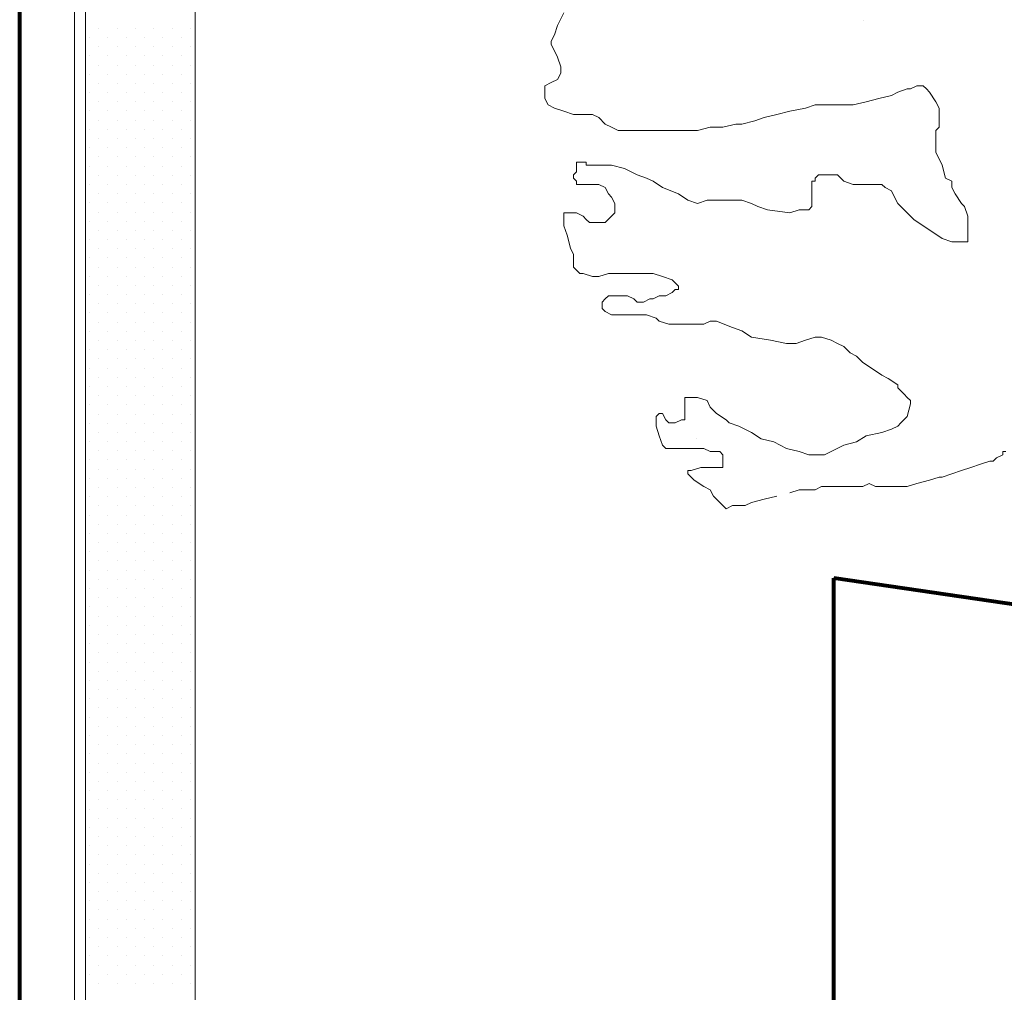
# Model space of a CAD drawing. Header units: millimetres. Extents: x -90830 to 24172, y -102460 to 73669.
# Tile 184 of 198: x 176 to 1973, y 65536 to 67310. Entities that reach past the tile are written whole.
import ezdxf

# ---------------------------------------------------------------- set-up
doc = ezdxf.new("R2010")
doc.units = ezdxf.units.MM
doc.layers.add('Algemeen01', color=253, linetype='Continuous', lineweight=80)
doc.layers.add('Standard', color=253, linetype='Continuous', lineweight=9)

msp = doc.modelspace()

# ---------------------------------------------------------------- linework, layer by layer
at = {"layer": 'Algemeen01'}
for p, q in [((176.5, 62897.1), (176.5, 68328.2)), ((1661.5, 60584.8), (1661.5, 66291.2)), ((17626.5, 63949.8), (1661.5, 66291.2))]:
    msp.add_line(p, q, dxfattribs=at)
at = {"layer": 'Standard'}
for p, q in [((176.5, 68328.2), (176.5, 59044.8)), ((276.5, 60584.8), (276.5, 68313.5)), ((296.5, 68310.6), (296.5, 62897.1)), ((496.5, 62897.1), (496.5, 68281.3)), ((1169.3, 67322.4), (1157.8, 67299.3)), ((1716, 67308.6), (1716, 67308.6)), ((320.6, 67294), (320.6, 67294)), ((320.6, 67294), (320.6, 67294)), ((354.2, 67294), (354.2, 67294)), ((387.5, 67294), (387.5, 67294)), ((421.1, 67294), (421.1, 67294)), ((454.7, 67294), (454.7, 67294)), ((488, 67294), (488, 67294)), ((1157.8, 67299.3), (1151.9, 67281.8)), ((303.9, 67277.1), (303.9, 67277.1)), ((337.3, 67277.3), (337.3, 67277.3)), ((370.9, 67277.3), (370.9, 67277.3)), ((404.4, 67277.3), (404.4, 67277.3)), ((437.8, 67277.3), (437.8, 67277.3)), ((471.4, 67277.3), (471.4, 67277.3)), ((1151.9, 67281.8), (1146.1, 67270.3)), ((1146.1, 67270.3), (1146.1, 67264.5)), ((320.6, 67260.4), (320.6, 67260.4)), ((354.2, 67260.4), (354.2, 67260.4)), ((387.5, 67260.4), (387.5, 67260.4)), ((421.1, 67260.4), (421.1, 67260.4)), ((454.7, 67260.4), (454.7, 67260.4)), ((488, 67260.4), (488, 67260.4)), ((1146.1, 67264.5), (1151.9, 67252.8)), ((1151.9, 67252.8), (1157.8, 67241.2)), ((303.9, 67243.7), (303.9, 67243.7)), ((337.5, 67243.7), (337.5, 67243.7)), ((370.9, 67243.7), (370.9, 67243.7)), ((404.4, 67243.7), (404.4, 67243.7)), ((437.8, 67243.7), (437.8, 67243.7)), ((471.4, 67243.7), (471.4, 67243.7)), ((1157.8, 67241.2), (1163.6, 67223.9)), ((320.6, 67227), (320.6, 67227)), ((354.2, 67227), (354.2, 67227)), ((387.5, 67227), (387.5, 67227)), ((421.1, 67227), (421.1, 67227)), ((454.7, 67227), (454.7, 67227)), ((488, 67227), (488, 67227)), ((1163.6, 67223.9), (1163.6, 67218.1)), ((1163.6, 67218.1), (1163.6, 67212.3)), ((303.9, 67210.2), (303.9, 67210.2)), ((337.5, 67210.2), (337.5, 67210.2)), ((370.9, 67210.2), (370.9, 67210.2)), ((404.4, 67210.2), (404.4, 67210.2)), ((437.8, 67210.2), (437.8, 67210.2)), ((471.4, 67210.2), (471.4, 67210.2)), ((1146.1, 67194.8), (1134.5, 67189.1)), ((1157.8, 67200.6), (1146.1, 67194.8)), ((1163.6, 67212.3), (1157.8, 67200.6)), ((303.7, 67176.8), (303.7, 67176.8)), ((320.6, 67193.5), (320.6, 67193.5)), ((337.3, 67176.8), (337.3, 67176.8)), ((354.2, 67193.5), (354.2, 67193.5)), ((370.9, 67176.8), (370.9, 67176.8)), ((387.5, 67193.5), (387.5, 67193.5)), ((404.2, 67176.8), (404.2, 67176.8)), ((421.1, 67193.5), (421.1, 67193.5)), ((421.1, 67193.5), (421.1, 67193.5)), ((437.8, 67176.8), (437.8, 67176.8)), ((454.7, 67193.5), (454.7, 67193.5)), ((471.4, 67176.8), (471.4, 67176.8)), ((488, 67193.5), (488, 67193.5)), ((1134.5, 67189.1), (1134.5, 67171.6)), ((1766.8, 67171.6), (1778.3, 67177.5)), ((1778.3, 67177.5), (1795.7, 67183.3)), ((1795.7, 67183.3), (1801.5, 67183.3)), ((1801.5, 67183.3), (1813.1, 67189.1)), ((1813.1, 67189.1), (1824.7, 67189.1)), ((1824.7, 67189.1), (1830.6, 67183.3)), ((1830.6, 67183.3), (1836.3, 67177.5)), ((1836.3, 67177.5), (1848, 67160)), ((320.6, 67159.9), (320.6, 67159.9)), ((354.2, 67159.9), (354.2, 67159.9)), ((387.7, 67159.9), (387.7, 67159.9)), ((421.1, 67159.9), (421.1, 67159.9)), ((454.7, 67159.9), (454.7, 67159.9)), ((488, 67159.9), (488, 67159.9)), ((1134.5, 67171.6), (1134.5, 67165.8)), ((1134.5, 67165.8), (1140.4, 67154.2)), ((1697.1, 67154.2), (1720.4, 67160)), ((1720.4, 67160), (1743.6, 67165.8)), ((1743.6, 67165.8), (1766.8, 67171.6)), ((1848, 67160), (1853.7, 67148.4)), ((303.9, 67143.2), (303.9, 67143.2)), ((337.3, 67143.2), (337.3, 67143.2)), ((370.9, 67143.2), (370.9, 67143.2)), ((404.4, 67143.2), (404.4, 67143.2)), ((437.8, 67143.2), (437.8, 67143.2)), ((471.4, 67143.2), (471.4, 67143.2)), ((1140.4, 67154.2), (1151.9, 67148.4)), ((1151.9, 67148.4), (1169.3, 67142.7)), ((1169.3, 67142.7), (1186.7, 67136.9)), ((1557.9, 67136.9), (1581.1, 67142.7)), ((1581.1, 67142.7), (1610.1, 67148.4)), ((1610.1, 67148.4), (1627.5, 67154.2)), ((1627.5, 67154.2), (1650.7, 67154.2)), ((1650.7, 67154.2), (1674, 67154.2)), ((1674, 67154.2), (1697.1, 67154.2)), ((1853.7, 67148.4), (1853.7, 67136.9)), ((320.6, 67126.5), (320.6, 67126.5)), ((354, 67126.5), (354, 67126.5)), ((387.5, 67126.5), (387.5, 67126.5)), ((421.1, 67126.5), (421.1, 67126.5)), ((454.5, 67126.5), (454.5, 67126.5)), ((488, 67126.5), (488, 67126.5)), ((1186.7, 67136.9), (1192.5, 67136.9)), ((1192.5, 67136.9), (1198.4, 67136.9)), ((1198.4, 67136.9), (1209.9, 67136.9)), ((1209.9, 67136.9), (1221.5, 67136.9)), ((1221.5, 67136.9), (1233.1, 67131.1)), ((1233.1, 67131.1), (1244.8, 67119.4)), ((1494.1, 67119.4), (1517.3, 67125.3)), ((1517.3, 67125.3), (1534.7, 67131.1)), ((1534.7, 67131.1), (1557.9, 67136.9)), ((1853.7, 67136.9), (1853.7, 67113.6)), ((303.9, 67109.7), (303.9, 67109.7)), ((337.3, 67109.7), (337.3, 67109.7)), ((370.9, 67109.7), (370.9, 67109.7)), ((404.4, 67109.7), (404.4, 67109.7)), ((437.8, 67109.7), (437.8, 67109.7)), ((471.4, 67109.7), (471.4, 67109.7)), ((1244.8, 67119.4), (1256.3, 67113.6)), ((1256.3, 67113.6), (1268, 67107.8)), ((1268, 67107.8), (1308.5, 67107.8)), ((1308.5, 67107.8), (1331.8, 67107.8)), ((1331.8, 67107.8), (1343.3, 67107.8)), ((1343.3, 67107.8), (1366.5, 67107.8)), ((1366.5, 67107.8), (1395.5, 67107.8)), ((1395.5, 67107.8), (1412.9, 67107.8)), ((1412.9, 67107.8), (1436.1, 67113.6)), ((1436.1, 67113.6), (1459.4, 67113.6)), ((1459.4, 67113.6), (1482.6, 67119.4)), ((1482.6, 67119.4), (1494.1, 67119.4)), ((1853.7, 67113.6), (1848, 67107.8)), ((1848, 67107.8), (1848, 67096.3)), ((320.6, 67093), (320.6, 67093)), ((320.6, 67093), (320.6, 67093)), ((354.2, 67093), (354.2, 67093)), ((387.5, 67093), (387.5, 67093)), ((421.1, 67093), (421.1, 67093)), ((454.7, 67093), (454.7, 67093)), ((488, 67093), (488, 67093)), ((1848, 67096.3), (1848, 67067.2)), ((303.9, 67076.1), (303.9, 67076.1)), ((337.3, 67076.3), (337.3, 67076.3)), ((370.9, 67076.3), (370.9, 67076.3)), ((404.4, 67076.3), (404.4, 67076.3)), ((437.8, 67076.3), (437.8, 67076.3)), ((471.4, 67076.3), (471.4, 67076.3)), ((320.6, 67059.4), (320.6, 67059.4)), ((354.2, 67059.4), (354.2, 67059.4)), ((387.5, 67059.4), (387.5, 67059.4)), ((421.1, 67059.4), (421.1, 67059.4)), ((454.7, 67059.4), (454.7, 67059.4)), ((488, 67059.4), (488, 67059.4)), ((1848, 67067.2), (1853.7, 67055.7)), ((1853.7, 67055.7), (1859.5, 67044.1)), ((303.9, 67042.7), (303.9, 67042.7)), ((337.5, 67042.7), (337.5, 67042.7)), ((370.9, 67042.7), (370.9, 67042.7)), ((404.4, 67042.7), (404.4, 67042.7)), ((437.8, 67042.7), (437.8, 67042.7)), ((471.4, 67042.7), (471.4, 67042.7)), ((1198.4, 67049.9), (1192.5, 67049.9)), ((1192.5, 67049.9), (1192.5, 67044.1)), ((1192.5, 67044.1), (1192.5, 67038.3)), ((1192.5, 67038.3), (1192.5, 67032.4)), ((1204.2, 67049.9), (1198.4, 67049.9)), ((1209.9, 67049.9), (1204.2, 67049.9)), ((1209.9, 67044.1), (1209.9, 67049.9)), ((1215.7, 67044.1), (1209.9, 67044.1)), ((1233.1, 67044.1), (1215.7, 67044.1)), ((1256.3, 67044.1), (1233.1, 67044.1)), ((1279.5, 67038.3), (1256.3, 67044.1)), ((1302.7, 67026.6), (1279.5, 67038.3)), ((1859.5, 67044.1), (1865.3, 67020.8)), ((320.6, 67026), (320.6, 67026)), ((354.2, 67026), (354.2, 67026)), ((387.5, 67026), (387.5, 67026)), ((421.1, 67026), (421.1, 67026)), ((454.7, 67026), (454.7, 67026)), ((488, 67026), (488, 67026)), ((1192.5, 67032.4), (1186.7, 67026.6)), ((1186.7, 67026.6), (1186.7, 67020.8)), ((1186.7, 67020.8), (1192.5, 67015.1)), ((1192.5, 67015.1), (1192.5, 67009.3)), ((1320.1, 67020.8), (1302.7, 67026.6)), ((1331.8, 67015.1), (1320.1, 67020.8)), ((1349.1, 67003.5), (1331.8, 67015.1)), ((1627.5, 67015.1), (1621.7, 67015.1)), ((1621.7, 67015.1), (1621.7, 67009.3)), ((1633.4, 67026.6), (1627.5, 67020.8)), ((1627.5, 67020.8), (1627.5, 67015.1)), ((1644.9, 67026.6), (1633.4, 67026.6)), ((1650.7, 67026.6), (1644.9, 67026.6)), ((1656.6, 67026.6), (1650.7, 67026.6)), ((1668.1, 67026.6), (1656.6, 67026.6)), ((1679.8, 67015.1), (1668.1, 67026.6)), ((1697.1, 67009.3), (1679.8, 67015.1)), ((1865.3, 67020.8), (1876.9, 67015.1)), ((1876.9, 67015.1), (1876.9, 67003.5)), ((303.9, 67009.2), (303.9, 67009.2)), ((337.5, 67009.2), (337.5, 67009.2)), ((370.9, 67009.2), (370.9, 67009.2)), ((404.4, 67009.2), (404.4, 67009.2)), ((437.8, 67009.2), (437.8, 67009.2)), ((471.4, 67009.2), (471.4, 67009.2)), ((1192.5, 67009.3), (1198.4, 67009.3)), ((1198.4, 67009.3), (1204.2, 67009.3)), ((1204.2, 67009.3), (1209.9, 67009.3)), ((1209.9, 67009.3), (1221.5, 67009.3)), ((1221.5, 67009.3), (1233.1, 67009.3)), ((1233.1, 67009.3), (1244.8, 67003.5)), ((1244.8, 67003.5), (1250.6, 66991.8)), ((1378.2, 66991.8), (1349.1, 67003.5)), ((1621.7, 67009.3), (1621.7, 66997.6)), ((1621.7, 66997.6), (1621.7, 66986)), ((1708.7, 67009.3), (1697.1, 67009.3)), ((1726.1, 67009.3), (1708.7, 67009.3)), ((1737.7, 67009.3), (1726.1, 67009.3)), ((1749.3, 67009.3), (1737.7, 67009.3)), ((1755.1, 67003.5), (1749.3, 67009.3)), ((1766.8, 66997.6), (1755.1, 67003.5)), ((1772.5, 66986), (1766.8, 66997.6)), ((1876.9, 67003.5), (1882.7, 66991.8)), ((320.6, 66992.5), (320.6, 66992.5)), ((354.2, 66992.5), (354.2, 66992.5)), ((387.5, 66992.5), (387.5, 66992.5)), ((421.1, 66992.5), (421.1, 66992.5)), ((421.1, 66992.5), (421.1, 66992.5)), ((454.7, 66992.5), (454.7, 66992.5)), ((488, 66992.5), (488, 66992.5)), ((1250.6, 66991.8), (1256.3, 66986)), ((1256.3, 66986), (1262.1, 66974.5)), ((1395.5, 66980.2), (1378.2, 66991.8)), ((1412.9, 66974.5), (1395.5, 66980.2)), ((1430.3, 66980.2), (1412.9, 66974.5)), ((1453.5, 66980.2), (1430.3, 66980.2)), ((1470.9, 66980.2), (1453.5, 66980.2)), ((1494.1, 66980.2), (1470.9, 66980.2)), ((1511.5, 66974.5), (1494.1, 66980.2)), ((1621.7, 66986), (1621.7, 66968.7)), ((1778.3, 66974.5), (1772.5, 66986)), ((1882.7, 66991.8), (1894.4, 66974.5)), ((303.7, 66975.8), (303.7, 66975.8)), ((337.3, 66975.8), (337.3, 66975.8)), ((370.9, 66975.8), (370.9, 66975.8)), ((404.2, 66975.8), (404.2, 66975.8)), ((437.8, 66975.8), (437.8, 66975.8)), ((471.4, 66975.8), (471.4, 66975.8)), ((1262.1, 66974.5), (1262.1, 66968.7)), ((1262.1, 66968.7), (1262.1, 66957.1)), ((1523.1, 66968.7), (1511.5, 66974.5)), ((1540.5, 66962.9), (1523.1, 66968.7)), ((1581.1, 66957.1), (1540.5, 66962.9)), ((1598.5, 66962.9), (1581.1, 66957.1)), ((1616, 66962.9), (1598.5, 66962.9)), ((1621.7, 66968.7), (1616, 66962.9)), ((1790, 66962.9), (1778.3, 66974.5)), ((1801.5, 66951.3), (1790, 66962.9)), ((1894.4, 66974.5), (1900.1, 66968.7)), ((1900.1, 66968.7), (1905.9, 66951.3)), ((320.6, 66958.9), (320.6, 66958.9)), ((354.2, 66958.9), (354.2, 66958.9)), ((387.7, 66958.9), (387.7, 66958.9)), ((421.1, 66958.9), (421.1, 66958.9)), ((454.7, 66958.9), (454.7, 66958.9)), ((488, 66958.9), (488, 66958.9)), ((1192.5, 66957.1), (1169.3, 66957.1)), ((1169.3, 66957.1), (1169.3, 66951.3)), ((1169.3, 66951.3), (1169.3, 66933.8)), ((1204.2, 66951.3), (1192.5, 66957.1)), ((1209.9, 66945.4), (1204.2, 66951.3)), ((1215.7, 66939.6), (1209.9, 66945.4)), ((1256.3, 66951.3), (1244.8, 66939.6)), ((1262.1, 66957.1), (1256.3, 66951.3)), ((1807.4, 66945.4), (1801.5, 66951.3)), ((1824.7, 66933.8), (1807.4, 66945.4)), ((1905.9, 66951.3), (1905.9, 66939.6)), ((303.9, 66942.2), (303.9, 66942.2)), ((320.6, 66925.5), (320.6, 66925.5)), ((337.3, 66942.2), (337.3, 66942.2)), ((354, 66925.5), (354, 66925.5)), ((370.9, 66942.2), (370.9, 66942.2)), ((387.5, 66925.5), (387.5, 66925.5)), ((404.4, 66942.2), (404.4, 66942.2)), ((421.1, 66925.5), (421.1, 66925.5)), ((437.8, 66942.2), (437.8, 66942.2)), ((454.5, 66925.5), (454.5, 66925.5)), ((471.4, 66942.2), (471.4, 66942.2)), ((488, 66925.5), (488, 66925.5)), ((1169.3, 66933.8), (1175.1, 66916.5)), ((1227.4, 66939.6), (1215.7, 66939.6)), ((1238.9, 66939.6), (1227.4, 66939.6)), ((1244.8, 66939.6), (1238.9, 66939.6)), ((1842.1, 66922.3), (1824.7, 66933.8)), ((1905.9, 66939.6), (1905.9, 66928.1)), ((1905.9, 66928.1), (1905.9, 66916.5)), ((303.9, 66908.7), (303.9, 66908.7)), ((337.3, 66908.7), (337.3, 66908.7)), ((370.9, 66908.7), (370.9, 66908.7)), ((404.4, 66908.7), (404.4, 66908.7)), ((437.8, 66908.7), (437.8, 66908.7)), ((471.4, 66908.7), (471.4, 66908.7)), ((1175.1, 66916.5), (1181, 66893.2)), ((1859.5, 66910.6), (1842.1, 66922.3)), ((1876.9, 66904.8), (1859.5, 66910.6)), ((1905.9, 66916.5), (1905.9, 66910.6)), ((1905.9, 66910.6), (1905.9, 66904.8)), ((320.6, 66892), (320.6, 66892)), ((320.6, 66892), (320.6, 66892)), ((354.2, 66892), (354.2, 66892)), ((387.5, 66892), (387.5, 66892)), ((421.1, 66892), (421.1, 66892)), ((454.7, 66892), (454.7, 66892)), ((488, 66892), (488, 66892)), ((1181, 66893.2), (1186.7, 66881.7)), ((1894.4, 66904.8), (1876.9, 66904.8)), ((1905.9, 66904.8), (1894.4, 66904.8)), ((303.9, 66875.1), (303.9, 66875.1)), ((337.3, 66875.3), (337.3, 66875.3)), ((370.9, 66875.3), (370.9, 66875.3)), ((404.4, 66875.3), (404.4, 66875.3)), ((437.8, 66875.3), (437.8, 66875.3)), ((471.4, 66875.3), (471.4, 66875.3)), ((1186.7, 66881.7), (1186.7, 66875.9)), ((1186.7, 66875.9), (1186.7, 66864.3)), ((320.6, 66858.4), (320.6, 66858.4)), ((354.2, 66858.4), (354.2, 66858.4)), ((387.5, 66858.4), (387.5, 66858.4)), ((421.1, 66858.4), (421.1, 66858.4)), ((454.7, 66858.4), (454.7, 66858.4)), ((488, 66858.4), (488, 66858.4)), ((1186.7, 66864.3), (1186.7, 66858.4)), ((1186.7, 66858.4), (1192.5, 66852.6)), ((303.9, 66841.7), (303.9, 66841.7)), ((337.5, 66841.7), (337.5, 66841.7)), ((370.9, 66841.7), (370.9, 66841.7)), ((404.4, 66841.7), (404.4, 66841.7)), ((437.8, 66841.7), (437.8, 66841.7)), ((471.4, 66841.7), (471.4, 66841.7)), ((1192.5, 66852.6), (1198.4, 66846.9)), ((1198.4, 66846.9), (1204.2, 66846.9)), ((1204.2, 66846.9), (1221.5, 66841.1)), ((1221.5, 66841.1), (1233.1, 66841.1)), ((1233.1, 66841.1), (1250.6, 66846.9)), ((1250.6, 66846.9), (1273.7, 66846.9)), ((1273.7, 66846.9), (1291.2, 66846.9)), ((1291.2, 66846.9), (1314.4, 66846.9)), ((1314.4, 66846.9), (1331.8, 66846.9)), ((1331.8, 66846.9), (1349.1, 66841.1)), ((1349.1, 66841.1), (1366.5, 66835.3)), ((1366.5, 66835.3), (1372.4, 66829.5)), ((320.6, 66825), (320.6, 66825)), ((354.2, 66825), (354.2, 66825)), ((387.5, 66825), (387.5, 66825)), ((421.1, 66825), (421.1, 66825)), ((454.7, 66825), (454.7, 66825)), ((488, 66825), (488, 66825)), ((1372.4, 66817.8), (1366.5, 66812)), ((1372.4, 66829.5), (1378.2, 66823.6)), ((1378.2, 66817.8), (1372.4, 66817.8)), ((1378.2, 66823.6), (1378.2, 66817.8)), ((303.9, 66808.2), (303.9, 66808.2)), ((337.5, 66808.2), (337.5, 66808.2)), ((370.9, 66808.2), (370.9, 66808.2)), ((404.4, 66808.2), (404.4, 66808.2)), ((437.8, 66808.2), (437.8, 66808.2)), ((471.4, 66808.2), (471.4, 66808.2)), ((1244.8, 66800.5), (1238.9, 66794.7)), ((1250.6, 66806.2), (1244.8, 66800.5)), ((1262.1, 66806.2), (1250.6, 66806.2)), ((1279.5, 66806.2), (1262.1, 66806.2)), ((1285.4, 66806.2), (1279.5, 66806.2)), ((1296.9, 66800.5), (1285.4, 66806.2)), ((1302.7, 66794.7), (1296.9, 66800.5)), ((1325.9, 66800.5), (1314.4, 66794.7)), ((1331.8, 66800.5), (1325.9, 66800.5)), ((1343.3, 66806.2), (1331.8, 66800.5)), ((1349.1, 66806.2), (1343.3, 66806.2)), ((1355, 66806.2), (1349.1, 66806.2)), ((1366.5, 66812), (1355, 66806.2)), ((320.6, 66791.5), (320.6, 66791.5)), ((354.2, 66791.5), (354.2, 66791.5)), ((387.5, 66791.5), (387.5, 66791.5)), ((421.1, 66791.5), (421.1, 66791.5)), ((421.1, 66791.5), (421.1, 66791.5)), ((454.7, 66791.5), (454.7, 66791.5)), ((488, 66791.5), (488, 66791.5)), ((1238.9, 66794.7), (1238.9, 66788.9)), ((1238.9, 66788.9), (1238.9, 66783.1)), ((1238.9, 66783.1), (1244.8, 66777.3)), ((1308.5, 66794.7), (1302.7, 66794.7)), ((1314.4, 66794.7), (1308.5, 66794.7)), ((303.7, 66774.8), (303.7, 66774.8)), ((337.3, 66774.8), (337.3, 66774.8)), ((370.9, 66774.8), (370.9, 66774.8)), ((404.2, 66774.8), (404.2, 66774.8)), ((437.8, 66774.8), (437.8, 66774.8)), ((471.4, 66774.8), (471.4, 66774.8)), ((1244.8, 66777.3), (1256.3, 66771.4)), ((1256.3, 66771.4), (1268, 66771.4)), ((1268, 66771.4), (1279.5, 66771.4)), ((1279.5, 66771.4), (1285.4, 66771.4)), ((1285.4, 66771.4), (1291.2, 66771.4)), ((1291.2, 66771.4), (1314.4, 66771.4)), ((1314.4, 66771.4), (1320.1, 66771.4)), ((1320.1, 66771.4), (1337.5, 66765.6)), ((1337.5, 66765.6), (1343.3, 66759.9)), ((320.6, 66757.9), (320.6, 66757.9)), ((354.2, 66757.9), (354.2, 66757.9)), ((387.7, 66757.9), (387.7, 66757.9)), ((421.1, 66757.9), (421.1, 66757.9)), ((454.7, 66757.9), (454.7, 66757.9)), ((488, 66757.9), (488, 66757.9)), ((1343.3, 66759.9), (1360.7, 66754.1)), ((1360.7, 66754.1), (1383.9, 66754.1)), ((1383.9, 66754.1), (1401.3, 66754.1)), ((1401.3, 66754.1), (1412.9, 66754.1)), ((1412.9, 66754.1), (1424.5, 66754.1)), ((1424.5, 66754.1), (1436.1, 66759.9)), ((1436.1, 66759.9), (1447.7, 66759.9)), ((1447.7, 66759.9), (1476.7, 66748.3)), ((1476.7, 66748.3), (1494.1, 66742.5)), ((303.9, 66741.2), (303.9, 66741.2)), ((337.3, 66741.2), (337.3, 66741.2)), ((370.9, 66741.2), (370.9, 66741.2)), ((404.4, 66741.2), (404.4, 66741.2)), ((437.8, 66741.2), (437.8, 66741.2)), ((471.4, 66741.2), (471.4, 66741.2)), ((1494.1, 66742.5), (1511.5, 66730.8)), ((1511.5, 66730.8), (1546.4, 66725)), ((1610.1, 66725), (1627.5, 66730.8)), ((1627.5, 66730.8), (1639.1, 66730.8)), ((1639.1, 66730.8), (1656.6, 66725)), ((320.6, 66724.5), (320.6, 66724.5)), ((354, 66724.5), (354, 66724.5)), ((387.5, 66724.5), (387.5, 66724.5)), ((421.1, 66724.5), (421.1, 66724.5)), ((454.5, 66724.5), (454.5, 66724.5)), ((488, 66724.5), (488, 66724.5)), ((1546.4, 66725), (1575.3, 66719.2)), ((1575.3, 66719.2), (1592.8, 66719.2)), ((1592.8, 66719.2), (1610.1, 66725)), ((1656.6, 66725), (1668.1, 66719.2)), ((1668.1, 66719.2), (1679.8, 66713.5)), ((1679.8, 66713.5), (1691.3, 66701.9)), ((303.9, 66707.7), (303.9, 66707.7)), ((337.3, 66707.7), (337.3, 66707.7)), ((370.9, 66707.7), (370.9, 66707.7)), ((404.4, 66707.7), (404.4, 66707.7)), ((437.8, 66707.7), (437.8, 66707.7)), ((471.4, 66707.7), (471.4, 66707.7)), ((1691.3, 66701.9), (1703, 66696.1)), ((1703, 66696.1), (1714.5, 66684.4)), ((303.9, 66674.1), (303.9, 66674.1)), ((320.6, 66691), (320.6, 66691)), ((320.6, 66691), (320.6, 66691)), ((337.3, 66674.3), (337.3, 66674.3)), ((354.2, 66691), (354.2, 66691)), ((370.9, 66674.3), (370.9, 66674.3)), ((387.5, 66691), (387.5, 66691)), ((404.4, 66674.3), (404.4, 66674.3)), ((421.1, 66691), (421.1, 66691)), ((437.8, 66674.3), (437.8, 66674.3)), ((454.7, 66691), (454.7, 66691)), ((471.4, 66674.3), (471.4, 66674.3)), ((488, 66691), (488, 66691)), ((1714.5, 66684.4), (1731.9, 66672.9)), ((320.6, 66657.4), (320.6, 66657.4)), ((354.2, 66657.4), (354.2, 66657.4)), ((387.5, 66657.4), (387.5, 66657.4)), ((421.1, 66657.4), (421.1, 66657.4)), ((454.7, 66657.4), (454.7, 66657.4)), ((488, 66657.4), (488, 66657.4)), ((1731.9, 66672.9), (1749.3, 66661.3)), ((1749.3, 66661.3), (1761, 66655.5)), ((303.9, 66640.7), (303.9, 66640.7)), ((337.5, 66640.7), (337.5, 66640.7)), ((370.9, 66640.7), (370.9, 66640.7)), ((404.4, 66640.7), (404.4, 66640.7)), ((437.8, 66640.7), (437.8, 66640.7)), ((471.4, 66640.7), (471.4, 66640.7)), ((1761, 66655.5), (1778.3, 66643.8)), ((1778.3, 66643.8), (1778.3, 66638)), ((1778.3, 66638), (1790, 66626.5)), ((320.6, 66624), (320.6, 66624)), ((354.2, 66624), (354.2, 66624)), ((387.5, 66624), (387.5, 66624)), ((421.1, 66624), (421.1, 66624)), ((454.7, 66624), (454.7, 66624)), ((488, 66624), (488, 66624)), ((1401.3, 66620.7), (1389.7, 66620.7)), ((1389.7, 66620.7), (1389.7, 66614.9)), ((1412.9, 66620.7), (1401.3, 66620.7)), ((1430.3, 66614.9), (1412.9, 66620.7)), ((1790, 66626.5), (1795.7, 66620.7)), ((1795.7, 66620.7), (1801.5, 66614.9)), ((303.9, 66607.2), (303.9, 66607.2)), ((337.5, 66607.2), (337.5, 66607.2)), ((370.9, 66607.2), (370.9, 66607.2)), ((404.4, 66607.2), (404.4, 66607.2)), ((437.8, 66607.2), (437.8, 66607.2)), ((471.4, 66607.2), (471.4, 66607.2)), ((1389.7, 66614.9), (1389.7, 66603.3)), ((1389.7, 66603.3), (1389.7, 66591.6)), ((1436.1, 66603.3), (1430.3, 66614.9)), ((1447.7, 66591.6), (1436.1, 66603.3)), ((1801.5, 66609.1), (1795.7, 66585.9)), ((1801.5, 66614.9), (1801.5, 66609.1)), ((320.6, 66590.5), (320.6, 66590.5)), ((354.2, 66590.5), (354.2, 66590.5)), ((387.5, 66590.5), (387.5, 66590.5)), ((421.1, 66590.5), (421.1, 66590.5)), ((421.1, 66590.5), (421.1, 66590.5)), ((454.7, 66590.5), (454.7, 66590.5)), ((488, 66590.5), (488, 66590.5)), ((1343.3, 66591.6), (1337.5, 66585.9)), ((1337.5, 66585.9), (1337.5, 66568.5)), ((1349.1, 66591.6), (1343.3, 66591.6)), ((1355, 66580.1), (1349.1, 66591.6)), ((1389.7, 66591.6), (1389.7, 66580.1)), ((1465.2, 66580.1), (1447.7, 66591.6)), ((1795.7, 66585.9), (1784.1, 66574.3)), ((303.7, 66573.8), (303.7, 66573.8)), ((337.3, 66573.8), (337.3, 66573.8)), ((370.9, 66573.8), (370.9, 66573.8)), ((404.2, 66573.8), (404.2, 66573.8)), ((437.8, 66573.8), (437.8, 66573.8)), ((471.4, 66573.8), (471.4, 66573.8)), ((1337.5, 66568.5), (1343.3, 66551)), ((1360.7, 66574.3), (1355, 66580.1)), ((1372.4, 66574.3), (1360.7, 66574.3)), ((1383.9, 66580.1), (1372.4, 66574.3)), ((1389.7, 66580.1), (1383.9, 66580.1)), ((1470.9, 66574.3), (1465.2, 66580.1)), ((1488.3, 66568.5), (1470.9, 66574.3)), ((1511.5, 66556.8), (1488.3, 66568.5)), ((1778.3, 66568.5), (1766.8, 66562.6)), ((1784.1, 66574.3), (1778.3, 66568.5)), ((320.6, 66556.9), (320.6, 66556.9)), ((354.2, 66556.9), (354.2, 66556.9)), ((387.7, 66556.9), (387.7, 66556.9)), ((421.1, 66556.9), (421.1, 66556.9)), ((454.7, 66556.9), (454.7, 66556.9)), ((488, 66556.9), (488, 66556.9)), ((1343.3, 66551), (1349.1, 66533.7)), ((1529, 66545.3), (1511.5, 66556.8)), ((1720.4, 66551), (1703, 66539.5)), ((1749.3, 66556.8), (1720.4, 66551)), ((1766.8, 66562.6), (1749.3, 66556.8)), ((303.9, 66540.2), (303.9, 66540.2)), ((337.3, 66540.2), (337.3, 66540.2)), ((370.9, 66540.2), (370.9, 66540.2)), ((404.4, 66540.2), (404.4, 66540.2)), ((437.8, 66540.2), (437.8, 66540.2)), ((471.4, 66540.2), (471.4, 66540.2)), ((1349.1, 66533.7), (1355, 66527.9)), ((1411.5, 66546.6), (1411.5, 66546.6)), ((1552.2, 66539.5), (1529, 66545.3)), ((1575.3, 66527.9), (1552.2, 66539.5)), ((1679.8, 66533.7), (1656.6, 66522.1)), ((1703, 66539.5), (1679.8, 66533.7)), ((320.6, 66523.5), (320.6, 66523.5)), ((354, 66523.5), (354, 66523.5)), ((387.5, 66523.5), (387.5, 66523.5)), ((421.1, 66523.5), (421.1, 66523.5)), ((454.5, 66523.5), (454.5, 66523.5)), ((488, 66523.5), (488, 66523.5)), ((1355, 66527.9), (1372.4, 66527.9)), ((1372.4, 66527.9), (1389.7, 66527.9)), ((1389.7, 66527.9), (1407.1, 66527.9)), ((1407.1, 66527.9), (1424.5, 66527.9)), ((1424.5, 66527.9), (1436.1, 66522.1)), ((1436.1, 66522.1), (1453.5, 66522.1)), ((1453.5, 66522.1), (1459.4, 66516.3)), ((1459.4, 66516.3), (1459.4, 66498.9)), ((1598.5, 66522.1), (1575.3, 66527.9)), ((1616, 66516.3), (1598.5, 66522.1)), ((1633.4, 66516.3), (1616, 66516.3)), ((1644.9, 66516.3), (1633.4, 66516.3)), ((1656.6, 66522.1), (1644.9, 66516.3)), ((1958.2, 66510.4), (1969.7, 66516.3)), ((1969.7, 66516.3), (1969.7, 66522.1)), ((1969.7, 66522.1), (1975.6, 66522.1)), ((303.9, 66506.7), (303.9, 66506.7)), ((337.3, 66506.7), (337.3, 66506.7)), ((370.9, 66506.7), (370.9, 66506.7)), ((404.4, 66506.7), (404.4, 66506.7)), ((437.8, 66506.7), (437.8, 66506.7)), ((471.4, 66506.7), (471.4, 66506.7)), ((1459.4, 66498.9), (1459.4, 66493.1)), ((1911.7, 66493.1), (1929.1, 66498.9)), ((1929.1, 66498.9), (1946.5, 66504.6)), ((1946.5, 66504.6), (1952.3, 66504.6)), ((1952.3, 66504.6), (1958.2, 66510.4)), ((320.6, 66490), (320.6, 66490)), ((320.6, 66490), (320.6, 66490)), ((354.2, 66490), (354.2, 66490)), ((387.5, 66490), (387.5, 66490)), ((421.1, 66490), (421.1, 66490)), ((454.7, 66490), (454.7, 66490)), ((488, 66490), (488, 66490)), ((1401.3, 66487.3), (1395.5, 66487.3)), ((1395.5, 66487.3), (1395.5, 66481.5)), ((1395.5, 66481.5), (1407.1, 66469.8)), ((1418.8, 66493.1), (1401.3, 66487.3)), ((1424.5, 66493.1), (1418.8, 66493.1)), ((1430.3, 66493.1), (1424.5, 66493.1)), ((1436.1, 66493.1), (1430.3, 66493.1)), ((1447.7, 66493.1), (1436.1, 66493.1)), ((1459.4, 66493.1), (1447.7, 66493.1)), ((1859.5, 66475.6), (1876.9, 66481.5)), ((1876.9, 66481.5), (1894.4, 66487.3)), ((1894.4, 66487.3), (1911.7, 66493.1)), ((303.9, 66473.1), (303.9, 66473.1)), ((337.3, 66473.3), (337.3, 66473.3)), ((370.9, 66473.3), (370.9, 66473.3)), ((404.4, 66473.3), (404.4, 66473.3)), ((437.8, 66473.3), (437.8, 66473.3)), ((471.4, 66473.3), (471.4, 66473.3)), ((1407.1, 66469.8), (1424.5, 66458.3)), ((1424.5, 66458.3), (1436.1, 66452.5)), ((1627.5, 66452.5), (1639.1, 66458.3)), ((1639.1, 66458.3), (1656.6, 66458.3)), ((1656.6, 66458.3), (1668.1, 66458.3)), ((1668.1, 66458.3), (1679.8, 66458.3)), ((1679.8, 66458.3), (1697.1, 66458.3)), ((1697.1, 66458.3), (1714.5, 66458.3)), ((1714.5, 66458.3), (1726.1, 66464)), ((1726.1, 66464), (1737.7, 66458.3)), ((1737.7, 66458.3), (1761, 66458.3)), ((1761, 66458.3), (1778.3, 66458.3)), ((1778.3, 66458.3), (1795.7, 66458.3)), ((1795.7, 66458.3), (1813.1, 66464)), ((1813.1, 66464), (1836.3, 66469.8)), ((1836.3, 66469.8), (1853.7, 66475.6)), ((1853.7, 66475.6), (1859.5, 66475.6)), ((320.6, 66456.4), (320.6, 66456.4)), ((354.2, 66456.4), (354.2, 66456.4)), ((387.5, 66456.4), (387.5, 66456.4)), ((421.1, 66456.4), (421.1, 66456.4)), ((454.7, 66456.4), (454.7, 66456.4)), ((488, 66456.4), (488, 66456.4)), ((1436.1, 66452.5), (1442, 66440.9)), ((1442, 66440.9), (1447.7, 66435.1)), ((1534.7, 66435.1), (1557.9, 66440.9)), ((1581.1, 66446.7), (1598.5, 66452.5)), ((1598.5, 66452.5), (1610.1, 66452.5)), ((1610.1, 66452.5), (1627.5, 66452.5)), ((303.9, 66439.7), (303.9, 66439.7)), ((320.6, 66423), (320.6, 66423)), ((337.5, 66439.7), (337.5, 66439.7)), ((354.2, 66423), (354.2, 66423)), ((370.9, 66439.7), (370.9, 66439.7)), ((387.5, 66423), (387.5, 66423)), ((404.4, 66439.7), (404.4, 66439.7)), ((421.1, 66423), (421.1, 66423)), ((437.8, 66439.7), (437.8, 66439.7)), ((454.7, 66423), (454.7, 66423)), ((471.4, 66439.7), (471.4, 66439.7)), ((488, 66423), (488, 66423)), ((1447.7, 66435.1), (1453.5, 66429.2)), ((1453.5, 66429.2), (1459.4, 66423.4)), ((1459.4, 66423.4), (1465.2, 66417.6)), ((1465.2, 66417.6), (1476.7, 66423.4)), ((1476.7, 66423.4), (1482.6, 66423.4)), ((1482.6, 66423.4), (1500, 66423.4)), ((1500, 66423.4), (1511.5, 66429.2)), ((1511.5, 66429.2), (1534.7, 66435.1)), ((303.9, 66406.2), (303.9, 66406.2)), ((337.5, 66406.2), (337.5, 66406.2)), ((370.9, 66406.2), (370.9, 66406.2)), ((404.4, 66406.2), (404.4, 66406.2)), ((437.8, 66406.2), (437.8, 66406.2)), ((471.4, 66406.2), (471.4, 66406.2)), ((320.6, 66389.5), (320.6, 66389.5)), ((354.2, 66389.5), (354.2, 66389.5)), ((387.5, 66389.5), (387.5, 66389.5)), ((421.1, 66389.5), (421.1, 66389.5)), ((421.1, 66389.5), (421.1, 66389.5)), ((454.7, 66389.5), (454.7, 66389.5)), ((488, 66389.5), (488, 66389.5)), ((303.7, 66372.8), (303.7, 66372.8)), ((337.3, 66372.8), (337.3, 66372.8)), ((370.9, 66372.8), (370.9, 66372.8)), ((404.2, 66372.8), (404.2, 66372.8)), ((437.8, 66372.8), (437.8, 66372.8)), ((471.4, 66372.8), (471.4, 66372.8)), ((320.6, 66355.9), (320.6, 66355.9)), ((354.2, 66355.9), (354.2, 66355.9)), ((387.7, 66355.9), (387.7, 66355.9)), ((421.1, 66355.9), (421.1, 66355.9)), ((454.7, 66355.9), (454.7, 66355.9)), ((488, 66355.9), (488, 66355.9)), ((303.9, 66339.2), (303.9, 66339.2)), ((337.3, 66339.2), (337.3, 66339.2)), ((370.9, 66339.2), (370.9, 66339.2)), ((404.4, 66339.2), (404.4, 66339.2)), ((437.8, 66339.2), (437.8, 66339.2)), ((471.4, 66339.2), (471.4, 66339.2)), ((320.6, 66322.5), (320.6, 66322.5)), ((354, 66322.5), (354, 66322.5)), ((387.5, 66322.5), (387.5, 66322.5)), ((421.1, 66322.5), (421.1, 66322.5)), ((454.5, 66322.5), (454.5, 66322.5)), ((488, 66322.5), (488, 66322.5)), ((303.9, 66305.7), (303.9, 66305.7)), ((337.3, 66305.7), (337.3, 66305.7)), ((370.9, 66305.7), (370.9, 66305.7)), ((404.4, 66305.7), (404.4, 66305.7)), ((437.8, 66305.7), (437.8, 66305.7)), ((471.4, 66305.7), (471.4, 66305.7)), ((320.6, 66289), (320.6, 66289)), ((320.6, 66289), (320.6, 66289)), ((354.2, 66289), (354.2, 66289)), ((387.5, 66289), (387.5, 66289)), ((421.1, 66289), (421.1, 66289)), ((454.7, 66289), (454.7, 66289)), ((488, 66289), (488, 66289)), ((303.9, 66272.1), (303.9, 66272.1)), ((337.3, 66272.3), (337.3, 66272.3)), ((370.9, 66272.3), (370.9, 66272.3)), ((404.4, 66272.3), (404.4, 66272.3)), ((437.8, 66272.3), (437.8, 66272.3)), ((471.4, 66272.3), (471.4, 66272.3)), ((320.6, 66255.4), (320.6, 66255.4)), ((354.2, 66255.4), (354.2, 66255.4)), ((387.5, 66255.4), (387.5, 66255.4)), ((421.1, 66255.4), (421.1, 66255.4)), ((454.7, 66255.4), (454.7, 66255.4)), ((488, 66255.4), (488, 66255.4)), ((303.9, 66238.7), (303.9, 66238.7)), ((337.5, 66238.7), (337.5, 66238.7)), ((370.9, 66238.7), (370.9, 66238.7)), ((404.4, 66238.7), (404.4, 66238.7)), ((437.8, 66238.7), (437.8, 66238.7)), ((471.4, 66238.7), (471.4, 66238.7)), ((320.6, 66222), (320.6, 66222)), ((354.2, 66222), (354.2, 66222)), ((387.5, 66222), (387.5, 66222)), ((421.1, 66222), (421.1, 66222)), ((454.7, 66222), (454.7, 66222)), ((488, 66222), (488, 66222)), ((303.9, 66205.2), (303.9, 66205.2)), ((337.5, 66205.2), (337.5, 66205.2)), ((370.9, 66205.2), (370.9, 66205.2)), ((404.4, 66205.2), (404.4, 66205.2)), ((437.8, 66205.2), (437.8, 66205.2)), ((471.4, 66205.2), (471.4, 66205.2)), ((303.7, 66171.8), (303.7, 66171.8)), ((320.6, 66188.5), (320.6, 66188.5)), ((337.3, 66171.8), (337.3, 66171.8)), ((354.2, 66188.5), (354.2, 66188.5)), ((370.9, 66171.8), (370.9, 66171.8)), ((387.5, 66188.5), (387.5, 66188.5)), ((404.2, 66171.8), (404.2, 66171.8)), ((421.1, 66188.5), (421.1, 66188.5)), ((421.1, 66188.5), (421.1, 66188.5)), ((437.8, 66171.8), (437.8, 66171.8)), ((454.7, 66188.5), (454.7, 66188.5)), ((471.4, 66171.8), (471.4, 66171.8)), ((488, 66188.5), (488, 66188.5)), ((320.6, 66154.9), (320.6, 66154.9)), ((354.2, 66154.9), (354.2, 66154.9)), ((387.7, 66154.9), (387.7, 66154.9)), ((421.1, 66154.9), (421.1, 66154.9)), ((454.7, 66154.9), (454.7, 66154.9)), ((488, 66154.9), (488, 66154.9)), ((303.9, 66138.2), (303.9, 66138.2)), ((337.3, 66138.2), (337.3, 66138.2)), ((370.9, 66138.2), (370.9, 66138.2)), ((404.4, 66138.2), (404.4, 66138.2)), ((437.8, 66138.2), (437.8, 66138.2)), ((471.4, 66138.2), (471.4, 66138.2)), ((320.6, 66121.5), (320.6, 66121.5)), ((354, 66121.5), (354, 66121.5)), ((387.5, 66121.5), (387.5, 66121.5)), ((421.1, 66121.5), (421.1, 66121.5)), ((454.5, 66121.5), (454.5, 66121.5)), ((488, 66121.5), (488, 66121.5)), ((303.9, 66104.7), (303.9, 66104.7)), ((337.3, 66104.7), (337.3, 66104.7)), ((370.9, 66104.7), (370.9, 66104.7)), ((404.4, 66104.7), (404.4, 66104.7)), ((437.8, 66104.7), (437.8, 66104.7)), ((471.4, 66104.7), (471.4, 66104.7)), ((320.6, 66088), (320.6, 66088)), ((320.6, 66088), (320.6, 66088)), ((354.2, 66088), (354.2, 66088)), ((387.5, 66088), (387.5, 66088)), ((421.1, 66088), (421.1, 66088)), ((454.7, 66088), (454.7, 66088)), ((488, 66088), (488, 66088)), ((303.9, 66071.1), (303.9, 66071.1)), ((337.3, 66071.3), (337.3, 66071.3)), ((370.9, 66071.3), (370.9, 66071.3)), ((404.4, 66071.3), (404.4, 66071.3)), ((437.8, 66071.3), (437.8, 66071.3)), ((471.4, 66071.3), (471.4, 66071.3)), ((320.6, 66054.4), (320.6, 66054.4)), ((354.2, 66054.4), (354.2, 66054.4)), ((387.5, 66054.4), (387.5, 66054.4)), ((421.1, 66054.4), (421.1, 66054.4)), ((454.7, 66054.4), (454.7, 66054.4)), ((488, 66054.4), (488, 66054.4)), ((303.9, 66037.7), (303.9, 66037.7)), ((337.5, 66037.7), (337.5, 66037.7)), ((370.9, 66037.7), (370.9, 66037.7)), ((404.4, 66037.7), (404.4, 66037.7)), ((437.8, 66037.7), (437.8, 66037.7)), ((471.4, 66037.7), (471.4, 66037.7)), ((320.6, 66021), (320.6, 66021)), ((354.2, 66021), (354.2, 66021)), ((387.5, 66021), (387.5, 66021)), ((421.1, 66021), (421.1, 66021)), ((454.7, 66021), (454.7, 66021)), ((488, 66021), (488, 66021)), ((303.9, 66004.2), (303.9, 66004.2)), ((337.5, 66004.2), (337.5, 66004.2)), ((370.9, 66004.2), (370.9, 66004.2)), ((404.4, 66004.2), (404.4, 66004.2)), ((437.8, 66004.2), (437.8, 66004.2)), ((471.4, 66004.2), (471.4, 66004.2)), ((320.6, 65987.5), (320.6, 65987.5)), ((354.2, 65987.5), (354.2, 65987.5)), ((387.5, 65987.5), (387.5, 65987.5)), ((421.1, 65987.5), (421.1, 65987.5)), ((421.1, 65987.5), (421.1, 65987.5)), ((454.7, 65987.5), (454.7, 65987.5)), ((488, 65987.5), (488, 65987.5)), ((303.7, 65970.8), (303.7, 65970.8)), ((337.3, 65970.8), (337.3, 65970.8)), ((370.9, 65970.8), (370.9, 65970.8)), ((404.2, 65970.8), (404.2, 65970.8)), ((437.8, 65970.8), (437.8, 65970.8)), ((471.4, 65970.8), (471.4, 65970.8)), ((303.9, 65937.2), (303.9, 65937.2)), ((320.6, 65953.9), (320.6, 65953.9)), ((337.3, 65937.2), (337.3, 65937.2)), ((354.2, 65953.9), (354.2, 65953.9)), ((370.9, 65937.2), (370.9, 65937.2)), ((387.7, 65953.9), (387.7, 65953.9)), ((404.4, 65937.2), (404.4, 65937.2)), ((421.1, 65953.9), (421.1, 65953.9)), ((437.8, 65937.2), (437.8, 65937.2)), ((454.7, 65953.9), (454.7, 65953.9)), ((471.4, 65937.2), (471.4, 65937.2)), ((488, 65953.9), (488, 65953.9)), ((320.6, 65920.5), (320.6, 65920.5)), ((354, 65920.5), (354, 65920.5)), ((387.5, 65920.5), (387.5, 65920.5)), ((421.1, 65920.5), (421.1, 65920.5)), ((454.5, 65920.5), (454.5, 65920.5)), ((488, 65920.5), (488, 65920.5)), ((303.9, 65903.7), (303.9, 65903.7)), ((337.3, 65903.7), (337.3, 65903.7)), ((370.9, 65903.7), (370.9, 65903.7)), ((404.4, 65903.7), (404.4, 65903.7)), ((437.8, 65903.7), (437.8, 65903.7)), ((471.4, 65903.7), (471.4, 65903.7)), ((320.6, 65887), (320.6, 65887)), ((320.6, 65887), (320.6, 65887)), ((354.2, 65887), (354.2, 65887)), ((387.5, 65887), (387.5, 65887)), ((421.1, 65887), (421.1, 65887)), ((454.7, 65887), (454.7, 65887)), ((488, 65887), (488, 65887)), ((303.9, 65870.1), (303.9, 65870.1)), ((337.3, 65870.3), (337.3, 65870.3)), ((370.9, 65870.3), (370.9, 65870.3)), ((404.4, 65870.3), (404.4, 65870.3)), ((437.8, 65870.3), (437.8, 65870.3)), ((471.4, 65870.3), (471.4, 65870.3)), ((320.6, 65853.4), (320.6, 65853.4)), ((354.2, 65853.4), (354.2, 65853.4)), ((387.5, 65853.4), (387.5, 65853.4)), ((421.1, 65853.4), (421.1, 65853.4)), ((454.7, 65853.4), (454.7, 65853.4)), ((488, 65853.4), (488, 65853.4)), ((303.9, 65836.7), (303.9, 65836.7)), ((337.5, 65836.7), (337.5, 65836.7)), ((370.9, 65836.7), (370.9, 65836.7)), ((404.4, 65836.7), (404.4, 65836.7)), ((437.8, 65836.7), (437.8, 65836.7)), ((471.4, 65836.7), (471.4, 65836.7)), ((320.6, 65820), (320.6, 65820)), ((354.2, 65820), (354.2, 65820)), ((387.5, 65820), (387.5, 65820)), ((421.1, 65820), (421.1, 65820)), ((454.7, 65820), (454.7, 65820)), ((488, 65820), (488, 65820)), ((303.9, 65803.2), (303.9, 65803.2)), ((337.5, 65803.2), (337.5, 65803.2)), ((370.9, 65803.2), (370.9, 65803.2)), ((404.4, 65803.2), (404.4, 65803.2)), ((437.8, 65803.2), (437.8, 65803.2)), ((471.4, 65803.2), (471.4, 65803.2)), ((320.6, 65786.5), (320.6, 65786.5)), ((354.2, 65786.5), (354.2, 65786.5)), ((387.5, 65786.5), (387.5, 65786.5)), ((421.1, 65786.5), (421.1, 65786.5)), ((421.1, 65786.5), (421.1, 65786.5)), ((454.7, 65786.5), (454.7, 65786.5)), ((488, 65786.5), (488, 65786.5)), ((303.7, 65769.8), (303.7, 65769.8)), ((337.3, 65769.8), (337.3, 65769.8)), ((370.9, 65769.8), (370.9, 65769.8)), ((404.2, 65769.8), (404.2, 65769.8)), ((437.8, 65769.8), (437.8, 65769.8)), ((471.4, 65769.8), (471.4, 65769.8)), ((320.6, 65752.9), (320.6, 65752.9)), ((354.2, 65752.9), (354.2, 65752.9)), ((387.7, 65752.9), (387.7, 65752.9)), ((421.1, 65752.9), (421.1, 65752.9)), ((454.7, 65752.9), (454.7, 65752.9)), ((488, 65752.9), (488, 65752.9)), ((303.9, 65736.2), (303.9, 65736.2)), ((337.3, 65736.2), (337.3, 65736.2)), ((370.9, 65736.2), (370.9, 65736.2)), ((404.4, 65736.2), (404.4, 65736.2)), ((437.8, 65736.2), (437.8, 65736.2)), ((471.4, 65736.2), (471.4, 65736.2)), ((320.6, 65719.5), (320.6, 65719.5)), ((354, 65719.5), (354, 65719.5)), ((387.5, 65719.5), (387.5, 65719.5)), ((421.1, 65719.5), (421.1, 65719.5)), ((454.5, 65719.5), (454.5, 65719.5)), ((488, 65719.5), (488, 65719.5)), ((303.9, 65702.7), (303.9, 65702.7)), ((320.6, 65686), (320.6, 65686)), ((320.6, 65686), (320.6, 65686)), ((337.3, 65702.7), (337.3, 65702.7)), ((354.2, 65686), (354.2, 65686)), ((370.9, 65702.7), (370.9, 65702.7)), ((387.5, 65686), (387.5, 65686)), ((404.4, 65702.7), (404.4, 65702.7)), ((421.1, 65686), (421.1, 65686)), ((437.8, 65702.7), (437.8, 65702.7)), ((454.7, 65686), (454.7, 65686)), ((471.4, 65702.7), (471.4, 65702.7)), ((488, 65686), (488, 65686)), ((303.9, 65669.1), (303.9, 65669.1)), ((337.3, 65669.3), (337.3, 65669.3)), ((370.9, 65669.3), (370.9, 65669.3)), ((404.4, 65669.3), (404.4, 65669.3)), ((437.8, 65669.3), (437.8, 65669.3)), ((471.4, 65669.3), (471.4, 65669.3)), ((320.6, 65652.4), (320.6, 65652.4)), ((354.2, 65652.4), (354.2, 65652.4)), ((387.5, 65652.4), (387.5, 65652.4)), ((421.1, 65652.4), (421.1, 65652.4)), ((454.7, 65652.4), (454.7, 65652.4)), ((488, 65652.4), (488, 65652.4)), ((303.9, 65635.7), (303.9, 65635.7)), ((337.5, 65635.7), (337.5, 65635.7)), ((370.9, 65635.7), (370.9, 65635.7)), ((404.4, 65635.7), (404.4, 65635.7)), ((437.8, 65635.7), (437.8, 65635.7)), ((471.4, 65635.7), (471.4, 65635.7)), ((320.6, 65619), (320.6, 65619)), ((354.2, 65619), (354.2, 65619)), ((387.5, 65619), (387.5, 65619)), ((421.1, 65619), (421.1, 65619)), ((454.7, 65619), (454.7, 65619)), ((488, 65619), (488, 65619)), ((303.9, 65602.2), (303.9, 65602.2)), ((337.5, 65602.2), (337.5, 65602.2)), ((370.9, 65602.2), (370.9, 65602.2)), ((404.4, 65602.2), (404.4, 65602.2)), ((437.8, 65602.2), (437.8, 65602.2)), ((471.4, 65602.2), (471.4, 65602.2)), ((320.6, 65585.5), (320.6, 65585.5)), ((354.2, 65585.5), (354.2, 65585.5)), ((387.5, 65585.5), (387.5, 65585.5)), ((421.1, 65585.5), (421.1, 65585.5)), ((421.1, 65585.5), (421.1, 65585.5)), ((454.7, 65585.5), (454.7, 65585.5)), ((488, 65585.5), (488, 65585.5)), ((303.7, 65568.8), (303.7, 65568.8)), ((337.3, 65568.8), (337.3, 65568.8)), ((370.9, 65568.8), (370.9, 65568.8)), ((404.2, 65568.8), (404.2, 65568.8)), ((437.8, 65568.8), (437.8, 65568.8)), ((471.4, 65568.8), (471.4, 65568.8)), ((320.6, 65551.9), (320.6, 65551.9)), ((354.2, 65551.9), (354.2, 65551.9)), ((387.7, 65551.9), (387.7, 65551.9)), ((421.1, 65551.9), (421.1, 65551.9)), ((454.7, 65551.9), (454.7, 65551.9)), ((488, 65551.9), (488, 65551.9))]:
    msp.add_line(p, q, dxfattribs=at)

doc.saveas('drawing.dxf')
